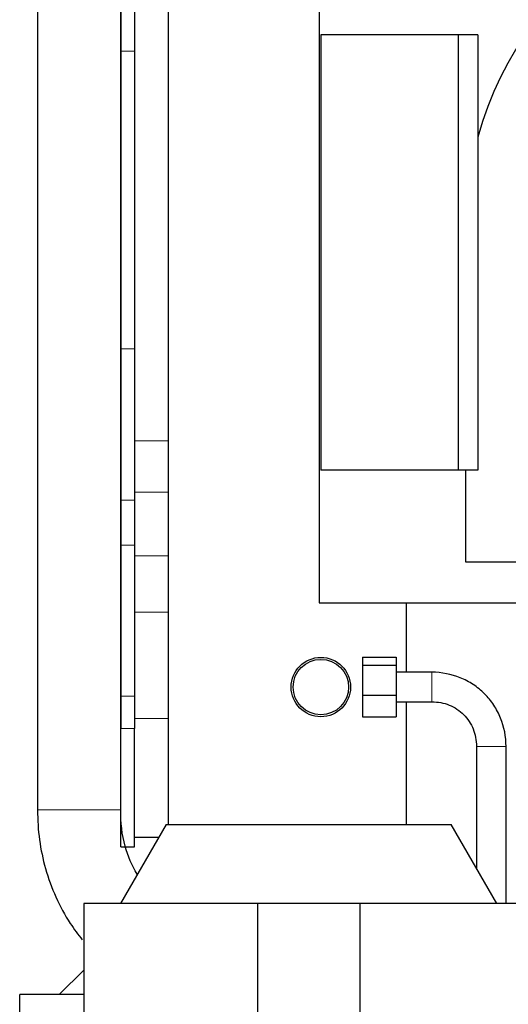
# Model space of a CAD drawing. Header units: inches. Extents: x 0 to 20790, y -12 to 14700.
# Tile 237 of 256: x 9282 to 9529, y 4845 to 5343. Entities that reach past the tile are written whole.
import ezdxf

# ---------------------------------------------------------------- set-up
doc = ezdxf.new("R2010")
doc.units = ezdxf.units.IN
doc.layers.add('1', color=7, linetype='Continuous', true_color=0xffffff)

msp = doc.modelspace()

# ---------------------------------------------------------------- linework, layer by layer
at = {"layer": '1', "color": 2, "linetype": 'Continuous', "lineweight": 25}
for p, q in [((9357.069, 5594.689), (9357.069, 4936.194)), ((9433.269, 5458.685), (9433.269, 5048.185)), ((9333.069, 5403.326), (9333.069, 5326.916)), ((9340.069, 5403.326), (9340.069, 5326.916)), ((9291.068, 5355.68), (9291.068, 4943.508)), ((9333.068, 4943.508), (9333.068, 5355.68)), ((9503.41, 5335.185), (9434.128, 5335.185)), ((9434.128, 5335.185), (9434.128, 5115.185)), ((9513.269, 5335.185), (9503.41, 5335.185)), ((9503.41, 5335.185), (9503.41, 5115.185)), ((9513.269, 5335.185), (9513.269, 5283.451)), ((9333.069, 5326.916), (9333.069, 5176.461)), ((9340.069, 5326.916), (9340.069, 5176.461)), ((9513.269, 5283.451), (9513.269, 5115.185)), ((9333.069, 5176.461), (9333.069, 5100.05)), ((9340.069, 5176.461), (9340.069, 5100.05)), ((9503.41, 5115.185), (9434.128, 5115.185)), ((9513.269, 5115.185), (9503.41, 5115.185)), ((9507.269, 5068.685), (9507.269, 5115.185)), ((9333.069, 5100.05), (9333.069, 5077.326)), ((9340.069, 5100.05), (9340.069, 5077.326)), ((9333.069, 5077.326), (9333.069, 5000.916)), ((9340.069, 5077.326), (9340.069, 5000.916)), ((9513.269, 5068.685), (9507.269, 5068.685)), ((9677.269, 5068.685), (9513.269, 5068.685)), ((9433.269, 5048.185), (9513.269, 5048.185)), ((9477.069, 5048.195), (9477.069, 5013.083)), ((9513.269, 5048.185), (9593.269, 5048.185)), ((9455.069, 5020.632), (9455.069, 5016.597)), ((9455.069, 5020.632), (9472.069, 5020.632)), ((9472.069, 5020.632), (9472.069, 5016.597)), ((9455.069, 5016.597), (9472.069, 5016.597)), ((9455.069, 5016.597), (9455.069, 5001.54)), ((9472.069, 5016.597), (9472.069, 5001.54)), ((9490.069, 5013.074), (9472.069, 5013.074)), ((9333.069, 5000.916), (9333.069, 4984.688)), ((9340.069, 5000.916), (9340.069, 4984.688)), ((9455.069, 5001.54), (9455.069, 4990.517)), ((9455.069, 5001.54), (9472.069, 5001.54)), ((9472.069, 5001.54), (9472.069, 4990.517)), ((9472.069, 4998.074), (9490.069, 4998.074)), ((9477.069, 4998.08), (9477.069, 4936.192)), ((9455.069, 4990.517), (9472.069, 4990.517)), ((9333.069, 4924.859), (9333.069, 4984.688)), ((9340.069, 4924.859), (9340.069, 4984.688)), ((9512.569, 4975.574), (9512.569, 4914.027)), ((9527.569, 4896.186), (9527.569, 4975.574)), ((9355.963, 4936.185), (9332.869, 4896.185)), ((9355.963, 4936.185), (9499.775, 4936.185)), ((9522.869, 4896.185), (9499.775, 4936.185)), ((9352.12, 4929.529), (9340.069, 4929.529)), ((9333.069, 4924.859), (9340.069, 4924.859)), ((9402.069, 4896.185), (9314.369, 4896.185)), ((9314.369, 4896.185), (9314.369, 4658.685)), ((9453.669, 4896.185), (9402.069, 4896.185)), ((9402.069, 4896.185), (9402.069, 4658.685)), ((9541.369, 4896.185), (9453.669, 4896.185)), ((9453.669, 4896.185), (9453.669, 4658.685)), ((9302, 4850.216), (9314.37, 4862.586)), ((9282.069, 4768.215), (9282.069, 4850.215)), ((9314.369, 4850.215), (9282.069, 4850.215))]:
    msp.add_line(p, q, dxfattribs=at)
at = {"layer": '1', "color": 110, "linetype": 'Continuous', "lineweight": 13}
for p, q in [((9333.069, 5326.916), (9340.069, 5326.916)), ((9333.069, 5176.461), (9340.069, 5176.461)), ((9357.069, 5129.994), (9340.069, 5129.994)), ((9357.069, 5103.978), (9340.069, 5103.978)), ((9333.069, 5100.05), (9340.069, 5100.05)), ((9333.069, 5077.326), (9340.069, 5077.326)), ((9357.069, 5071.944), (9340.069, 5071.944)), ((9357.069, 5043.47), (9340.069, 5043.47)), ((9490.069, 5013.074), (9490.069, 4998.075)), ((9333.069, 5000.916), (9340.069, 5000.916)), ((9357.069, 4989.688), (9340.069, 4989.688)), ((9333.069, 4984.688), (9340.069, 4984.688)), ((9527.569, 4975.574), (9512.569, 4975.574)), ((9291.068, 4943.508), (9312.068, 4943.508)), ((9312.068, 4943.508), (9333.067, 4943.508))]:
    msp.add_line(p, q, dxfattribs=at)
at = {"layer": '1', "color": 2, "linetype": 'Continuous', "lineweight": 25}
for radius in [15, 14]:
    msp.add_circle((9434.069, 5005.574), radius, dxfattribs=at)
msp.add_arc((9677.269, 5238.685), 170, 270, 164.73227, dxfattribs=at)
for points, knots in [([(9527.569, 4975.574), (9527.522, 4980.64), (9526.139, 4987.795), (9521.573, 4996.579), (9516.856, 5002.36), (9511.068, 5007.062), (9502.285, 5011.62), (9495.133, 5013.015), (9490.069, 5013.074)], [0, 0, 0, 0, 0.2475027, 0.374059, 0.5000824, 0.6260084, 0.7524203, 1, 1, 1, 1]), ([(9490.069, 4998.074), (9493.227, 4998.091), (9498.948, 4997.059), (9505.346, 4992.861), (9509.038, 4988.33), (9511.824, 4983.05), (9512.609, 4978.709), (9512.569, 4975.574)], [0, 0, 0, 0, 0.2528847, 0.4995494, 0.6237329, 0.7469897, 1, 1, 1, 1]), ([(9291.068, 4943.508), (9291.067, 4933.179), (9293.737, 4913.304), (9303.565, 4891.341), (9311.504, 4880.461), (9313.662, 4877.802)], [0, 0, 0, 0, 0.420558, 0.8517785, 1, 1, 1, 1]), ([(9341.294, 4910.969), (9338.707, 4915.331), (9334.307, 4925.778), (9332.955, 4937.049), (9333.068, 4943.508)], [0, 0, 0, 0, 0.4605843, 1, 1, 1, 1])]:
    msp.add_open_spline(points, degree=3, knots=knots, dxfattribs=at)

doc.saveas('drawing.dxf')
